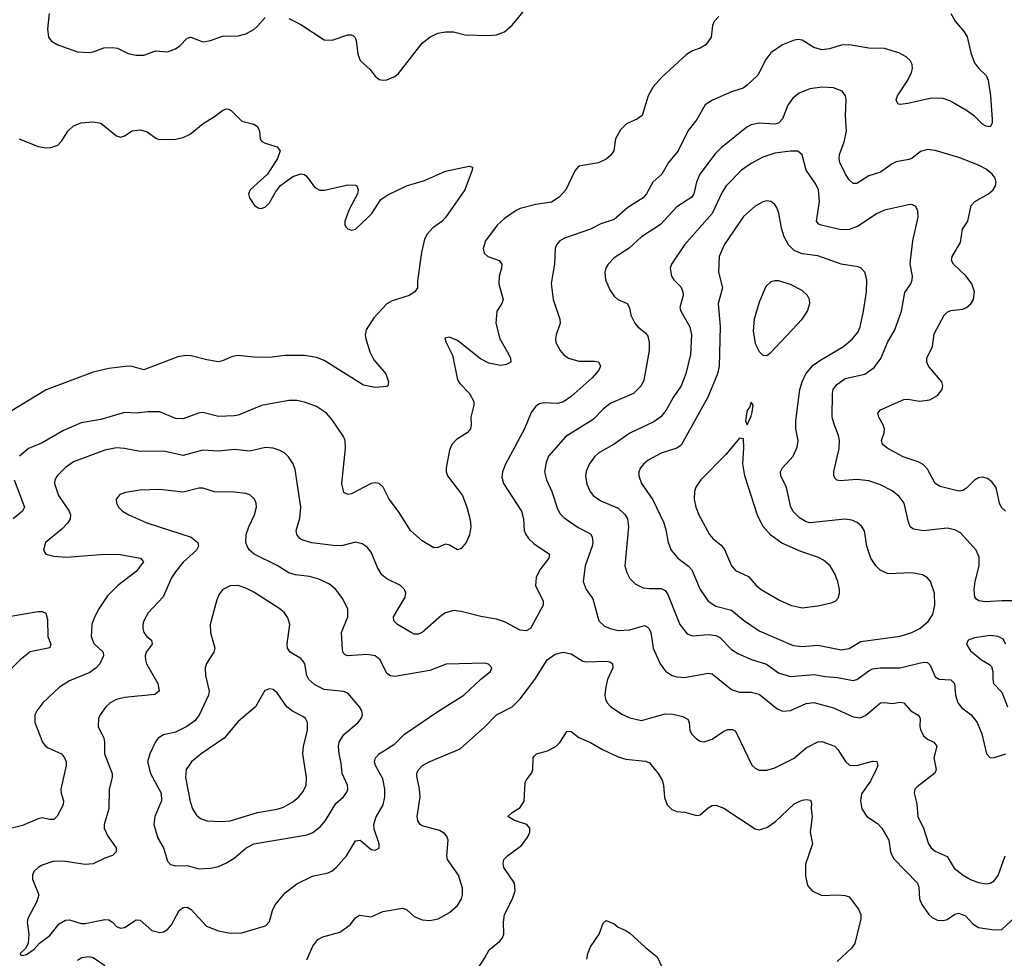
# Model space of a CAD drawing. Header units: inches. Extents: x 501419 to 657765, y 482282 to 547532.
# Tile 67 of 225: x 573195 to 578222, y 505126 to 509919. Entities that reach past the tile are written whole.
import ezdxf

# ---------------------------------------------------------------- set-up
doc = ezdxf.new("R2010")
doc.units = ezdxf.units.IN
doc.header["$MEASUREMENT"] = 0
doc.layers.add('A5570', color=7, linetype='Continuous')

msp = doc.modelspace()

# ---------------------------------------------------------------- linework, layer by layer
at = {"layer": 'A5570', "color": 6}
for points, elevation in [([(574570, 509925.1), (574630, 509894.3), (574750, 509817), (574790, 509815.2), (574870, 509841.3), (574890, 509842.3), (574897.9, 509837.9), (574907.8, 509827.8), (574912.9, 509812.9), (574922.3, 509742.3), (574933.3, 509710), (574984.9, 509664.9), (575010.1, 509630.1), (575030, 509613.6), (575050, 509609.7), (575070, 509612.6), (575110, 509628.9), (575130, 509643.7), (575250, 509799.2), (575290, 509830.1), (575330, 509850.1), (575370, 509857.4), (575410, 509856.8), (575470, 509842.2), (575590, 509838.8), (575630, 509842.5), (575670, 509857), (575710, 509891.4), (575790.6, 509989.4)], 2100), ([(577948.9, 509950), (577971.5, 509911.5), (578017, 509857), (578032.2, 509832.2), (578051, 509750), (578070, 509698.6), (578090, 509672), (578130, 509633.3), (578140.4, 509610), (578151.6, 509530), (578160.5, 509410), (578160.8, 509390), (578150, 509372.3), (578130, 509375.5), (578110, 509386.3), (578070, 509425.9), (578030, 509455.4), (577944.9, 509504.9), (577910, 509517.4), (577850, 509518.2), (577730, 509491), (577690, 509486.7), (577678.2, 509490), (577669.9, 509509.9), (577677.1, 509530), (577730, 509610.1), (577749.1, 509650), (577753.5, 509670), (577752.6, 509690), (577742.3, 509710), (577720.6, 509730), (577683.4, 509750), (577610, 509772.6), (577530, 509774.2), (577430, 509790.9), (577390, 509788.1), (577330, 509770.4), (577290, 509765.3), (577250, 509777.5), (577190, 509814.1), (577170, 509817.4), (577150, 509814.5), (577090, 509790.7), (577030.4, 509750), (577004, 509716), (576963.9, 509636.1), (576910, 509584.1), (576888.3, 509570), (576829.7, 509550.3), (576732.5, 509507.5), (576694.9, 509485.1), (576652.3, 509410), (576607.5, 509352.5), (576556.6, 509250), (576507.9, 509190), (576473.9, 509130), (576427.3, 509090), (576395.6, 509030), (576378.5, 509010), (576300.8, 508959.2), (576230, 508898.9), (576162.9, 508877.1), (576110, 508848.6), (575976.2, 508803.8), (575952.9, 508790), (575936.8, 508770), (575929.2, 508750), (575925.6, 508670), (575908.2, 508571.8), (575918.3, 508490), (575953.5, 508390), (575955.5, 508370), (575935.1, 508310), (575931, 508290), (575933.3, 508270), (575954.2, 508230), (575970.9, 508210), (575997.2, 508190), (576050, 508174.7), (576130, 508176), (576150, 508171.8), (576160.4, 508150), (576152, 508130), (576118, 508090), (576010, 507995.5), (575971.7, 507968.3), (575940.7, 507959.3), (575870, 507962.3), (575850, 507957.9), (575830, 507946.1), (575806.6, 507913.4), (575772.6, 507830), (575676.1, 507650), (575659.9, 507610), (575656.6, 507583.4), (575664.7, 507550), (575757.4, 507410), (575767.3, 507370), (575770.7, 507310.7), (575779.1, 507290), (575793.2, 507270), (575822.6, 507242.6), (575899.5, 507190), (575896.7, 507170), (575851.4, 507110), (575832.9, 507070), (575829.6, 507030), (575868.5, 506950), (575868, 506930), (575803.4, 506810), (575781, 506799), (575750, 506801.2), (575670, 506843.8), (575630, 506857.9), (575550, 506871.6), (575450, 506897.7), (575410, 506901.7), (575370, 506891.1), (575350, 506878.3), (575250, 506789.1), (575230, 506781.1), (575210, 506781.9), (575190, 506791.1), (575124.1, 506830), (575104.9, 506850), (575104.4, 506870), (575163.3, 506970), (575166.1, 506990), (575160.3, 507010), (575139.6, 507030), (575070, 507064.3), (575044.6, 507084.6), (575021.5, 507121.5), (574990, 507199.6), (574970, 507225.1), (574943.2, 507243.2), (574910.5, 507250.5), (574845.1, 507234.9), (574810, 507231.9), (574686.9, 507246.9), (574640.9, 507260.9), (574626.2, 507270), (574609.9, 507290), (574606.2, 507310), (574626, 507374), (574631.2, 507430), (574601.9, 507621.9), (574591.9, 507651.9), (574567.5, 507687.5), (574547.5, 507707.5), (574520.8, 507720.8), (574490, 507730.7), (574450, 507733.9), (574370, 507716.6), (574290, 507723.6), (574210, 507716.5), (574130, 507720.7), (574030, 507693.2), (573930, 507715.2), (573810, 507713.5), (573730, 507729.8), (573690, 507732), (573630, 507720.6), (573470, 507660.5), (573430, 507632.8), (573386.4, 507590), (573374.1, 507570), (573372.5, 507550), (573393.2, 507490), (573448.8, 507410), (573454.8, 507390), (573453.1, 507370), (573441.7, 507350), (573410, 507317), (573327, 507250), (573317.5, 507210), (573328.4, 507190), (573370, 507178.8), (573434.6, 507174.6), (573630, 507189.1), (573707.6, 507187.6), (573811.3, 507170), (573827.2, 507150), (573790, 507101.1), (573697.1, 507030), (573643.5, 506976.5), (573598.7, 506910), (573574.8, 506865.2), (573563, 506830), (573560.5, 506770), (573574.5, 506734.5), (573622, 506690), (573622.9, 506670), (573604, 506630), (573585.8, 506610), (573553.8, 506586.2), (573450, 506543.5), (573398.2, 506510), (573313.5, 506430), (573282.4, 506390), (573273.4, 506370), (573272.1, 506330), (573312.4, 506230), (573327.3, 506210), (573340.8, 506200.8), (573409.6, 506169.6), (573424.9, 506150), (573431.9, 506130), (573433.2, 506110), (573405.8, 505990), (573407, 505970), (573418.9, 505930), (573417.3, 505910), (573387.3, 505852.7), (573370, 505834.5), (573350, 505834.4), (573310, 505843.6), (573290, 505839.2), (573210, 505803.8), (573090, 505776)], 2200), ([(576764.8, 509935.2), (576741.4, 509910), (576732.1, 509890), (576726.1, 509830), (576697.9, 509790), (576670, 509773.9), (576630, 509759.8), (576598.9, 509741.1), (576474.5, 509625.5), (576430, 509576.5), (576404.5, 509530), (576373.2, 509430), (576350, 509412.7), (576292.8, 509387.2), (576262.6, 509357.4), (576237.5, 509310), (576228.2, 509250), (576210, 509223.2), (576190, 509206.6), (576150, 509188.1), (576049.4, 509170.6), (576030, 509147.3), (575983.7, 509050), (575950, 509013.5), (575910, 508988), (575830, 508975.4), (575750, 508954.1), (575730, 508944.6), (575670, 508903.4), (575632.2, 508870), (575573.6, 508790), (575561.7, 508750), (575566.3, 508726.3), (575585.2, 508710), (575642.7, 508690), (575657.3, 508670), (575655.9, 508650), (575643.8, 508610), (575641.5, 508570), (575664.4, 508490), (575657.3, 508470), (575631, 508430), (575625.9, 508370), (575646.1, 508290), (575692.4, 508210), (575700.7, 508190), (575702.7, 508170), (575681.2, 508158.8), (575650, 508153.3), (575590, 508164.6), (575547.3, 508187.3), (575430, 508280.5), (575390, 508298.6), (575366.4, 508293.6), (575373.4, 508270), (575405.3, 508205.3), (575430, 508080.2), (575441.8, 508061.8), (575492, 508010), (575513.6, 507970), (575513.8, 507950), (575498.9, 507890), (575501, 507850), (575497.4, 507830), (575480.3, 507810), (575425.4, 507774.6), (575401.5, 507750), (575390, 507721.7), (575372.5, 507630), (575372.2, 507610), (575378.8, 507590), (575456.3, 507490), (575478.3, 507430), (575494.6, 507365.4), (575498.7, 507330), (575491.8, 507288.2), (575475, 507250), (575450, 507218), (575430, 507211.9), (575390, 507235.3), (575370, 507241.2), (575330, 507223.1), (575310, 507223), (575250, 507257.4), (575190, 507310.3), (575130, 507408), (575082.5, 507470), (575051.3, 507531.3), (575030, 507550.5), (575010, 507554.5), (574990, 507551.3), (574890, 507497.3), (574870, 507494.7), (574850, 507505.4), (574839.3, 507550), (574859.3, 507730), (574856.3, 507770), (574848.7, 507790), (574790, 507876), (574761.5, 507910), (574710, 507944.2), (574650, 507965.3), (574610, 507974.5), (574570, 507975), (574430, 507948.5), (574310, 507899.3), (574290, 507895.5), (574210, 507893), (574130, 507912.4), (574108.1, 507910), (574030, 507880.5), (573990, 507883.4), (573910, 507915.9), (573850, 507917.2), (573790, 507910.2), (573730, 507913.4), (573610, 507877.2), (573510, 507861.3), (573418.3, 507821.7), (573310, 507758.2), (573241, 507730), (573193.7, 507690)], 2100), ([(573346.3, 509950), (573337.8, 509870), (573342.9, 509830), (573358.6, 509810), (573390, 509790.3), (573490, 509754.1), (573550, 509751.4), (573570, 509754.3), (573625.2, 509774.8), (573670, 509777.3), (573694, 509774.1), (573750, 509747), (573790, 509738.5), (573830, 509738.7), (573890, 509759.7), (573950, 509754.4), (573990.3, 509769.7), (574013.8, 509786.2), (574050, 509825.1), (574069.7, 509830), (574130, 509805.6), (574170, 509813.3), (574230, 509834.8), (574310, 509836.4), (574350, 509846.6), (574390, 509868.7), (574410, 509885.3), (574447.8, 509930)], 2100), ([(578229, 507409), (578207.3, 507427.3), (578197.7, 507450), (578180.1, 507530), (578159, 507559), (578136, 507576), (578110, 507583.6), (578090, 507580.1), (578070, 507568), (578030, 507526.9), (578010, 507515.5), (577990, 507511.3), (577894.8, 507534.8), (577869.9, 507550), (577830, 507624.6), (577808.5, 507648.5), (577782, 507662), (577706.2, 507686.2), (577627.2, 507730), (577600.6, 507750), (577595.2, 507770), (577608.9, 507810), (577609.7, 507830), (577604.1, 507850), (577580.8, 507890), (577576.7, 507910), (577590, 507926.4), (577710, 507979), (577730, 507982.1), (577790, 507971.5), (577841.8, 507978.2), (577880.3, 507999.7), (577904.8, 508030), (577908.1, 508050), (577902.7, 508070), (577834.6, 508150), (577826.4, 508170), (577827.4, 508190), (577856.2, 508250), (577864.3, 508315.7), (577914.5, 508410), (577930, 508425.2), (577950, 508434.1), (578010, 508441.4), (578030, 508448.8), (578052.1, 508467.9), (578065.3, 508490), (578070.5, 508530), (578057.1, 508570), (578027.9, 508610), (577962.2, 508670), (577952.5, 508690), (577955.4, 508710), (577998, 508782), (578009, 508850), (578035.3, 508890), (578053, 508970), (578071.5, 508990), (578140.8, 509030), (578164.6, 509050), (578177.8, 509070), (578181.1, 509090), (578175.8, 509110), (578160.9, 509130), (578130, 509155.1), (578090, 509176.2), (577990, 509215.9), (577870, 509251.9), (577830, 509256.3), (577794.8, 509245.2), (577750, 509210.8), (577735.3, 509204.7), (577670, 509192.7), (577650, 509183.1), (577590, 509139.6), (577530, 509121.2), (577470, 509082), (577450, 509081.9), (577430, 509101.2), (577411, 509131), (577383, 509190), (577378.7, 509210), (577381, 509230), (577404.2, 509295.8), (577417, 509350), (577411, 509430), (577414.2, 509510), (577411, 509531), (577393.6, 509553.6), (577350.4, 509570.4), (577290, 509574.5), (577230, 509566), (577175.7, 509544.3), (577141.9, 509518.1), (577116.8, 509483.2), (577090, 509412.2), (577070, 509391.5), (577050, 509385), (576970, 509391.5), (576930, 509382.5), (576908, 509370), (576776.1, 509263.9), (576746.6, 509233.4), (576667.7, 509130), (576650.2, 509090), (576637.7, 509030), (576626.5, 509013.5), (576550, 508963.2), (576466.3, 508873.7), (576370.4, 508810), (576307.2, 508752.8), (576230, 508702.4), (576199, 508670), (576187.5, 508650), (576182, 508630), (576185.6, 508590), (576210, 508536.8), (576230, 508506.6), (576249.6, 508489.6), (576297.5, 508470), (576308.3, 508448.3), (576316.3, 508410), (576335.4, 508370), (576351.8, 508350), (576390, 508320.8), (576402.8, 508302.8), (576409.7, 508270), (576408.5, 508230), (576382.4, 508077.6), (576368.7, 508050), (576329.1, 508010.9), (576210, 507958.4), (576174, 507930), (576122.8, 507877.2), (575984.1, 507790), (575895.3, 507690), (575882.4, 507657.6), (575874.5, 507610), (575884.2, 507570), (575912.6, 507510), (575940.9, 507420.9), (575955.3, 507395.3), (575975.8, 507375.8), (576046.7, 507326.7), (576110, 507294.3), (576118.9, 507278.9), (576121.9, 507250), (576118.7, 507230), (576081.9, 507130), (576071.4, 507050), (576086.6, 507010), (576121.4, 506961.4), (576152.9, 506850), (576181.6, 506821.6), (576209.6, 506809.6), (576250, 506800.8), (576310, 506803.1), (576385.4, 506825.4), (576399.3, 506819.3), (576409.3, 506809.3), (576416.9, 506790), (576429.4, 506709.4), (576464.4, 506630), (576492.9, 506592.9), (576526.8, 506570), (576550, 506562.8), (576590, 506559.7), (576710, 506582.2), (576730, 506578.2), (576830, 506499.2), (576870, 506485.3), (576930, 506485.9), (576970, 506475.6), (577061.2, 506401.2), (577090, 506388.7), (577130, 506392.3), (577210, 506427.7), (577250, 506431.7), (577350, 506405.2), (577450, 506359.6), (577485.9, 506354.1), (577513.9, 506366.1), (577590, 506430.3), (577610, 506433.2), (577650, 506427.5), (577690, 506433.4), (577710, 506430.1), (577744.9, 506390), (577786.2, 506366.2), (577793.1, 506350), (577790.2, 506310), (577793.8, 506293.8), (577810, 506262.4), (577830, 506244.9), (577863.1, 506230), (577877.9, 506210), (577861.9, 506150), (577873.9, 506090), (577867.8, 506072.2), (577777.8, 506002.2), (577766.1, 505990), (577761.7, 505970), (577775.3, 505915.3), (577780.2, 505850), (577810.3, 505790), (577835.6, 505710), (577849.6, 505689.6), (577870, 505673.6), (577930, 505645.9), (577966.8, 505586.8), (578012.1, 505550), (578050, 505528.4), (578090, 505514), (578130, 505506.9), (578150, 505509.8), (578170, 505522.4), (578190.4, 505549.6), (578226.6, 505650)], 2300), ([(573192, 509310), (573290, 509271.7), (573330, 509265.1), (573353.7, 509266.3), (573390, 509277.6), (573410, 509300.5), (573440.8, 509350), (573470, 509376.7), (573510, 509392.2), (573570, 509398.1), (573610.2, 509390), (573690, 509325.8), (573710, 509319.4), (573730, 509326), (573770, 509351), (573810, 509356.9), (573845.8, 509345.8), (573890, 509314.2), (573908, 509308), (573991.1, 509308.9), (574030, 509318.2), (574065.4, 509334.6), (574131.4, 509388.6), (574190, 509424.1), (574230, 509456.1), (574250, 509463.5), (574262, 509462), (574275.2, 509455.2), (574330, 509401.2), (574390, 509386.2), (574410, 509374.3), (574419.4, 509350), (574422.6, 509310), (574430, 509298.9), (574448.3, 509288.2), (574510.1, 509270.1), (574524.9, 509250), (574510.8, 509210), (574460.6, 509130), (574372.1, 509050), (574363, 509030), (574368.8, 509010), (574394.3, 508970), (574416.1, 508956.1), (574430, 508954.5), (574450, 508963.4), (574470, 508983.2), (574501.4, 509038.6), (574527.6, 509072.4), (574590, 509117.9), (574630, 509132.6), (574650, 509128.2), (574660.1, 509120.1), (574702, 509062), (574728.1, 509048.1), (574751.8, 509048.2), (574870, 509076.1), (574910, 509073.6), (574915.8, 509070), (574923.9, 509050), (574920.5, 509030), (574878.1, 508950), (574855.2, 508890), (574855.2, 508870), (574861, 508861), (574870, 508850.3), (574890, 508844.8), (574910, 508849.4), (574970, 508905.3), (574993, 508930), (575039.9, 509000.1), (575074.8, 509025.2), (575170, 509071.5), (575261.3, 509098.7), (575370, 509145.6), (575490.3, 509170.3), (575506.4, 509166.4), (575504.6, 509150), (575467.5, 509050), (575370, 508909.5), (575350, 508888.1), (575304.5, 508855.5), (575276, 508824), (575261.7, 508798.3), (575246.2, 508730), (575225.8, 508585.8), (575227.1, 508550), (575212.5, 508530), (575183.5, 508510), (575096.2, 508483.8), (575070, 508467.5), (575003.1, 508396.9), (574964.5, 508335.5), (574959.6, 508310), (574961.7, 508290), (574982.3, 508222.3), (575002.8, 508182.8), (575063.9, 508110), (575078.5, 508070), (575075.6, 508050), (575070, 508045.6), (575010, 508041.2), (574950, 508052.3), (574750, 508179.2), (574710, 508194.8), (574650, 508204.2), (574550, 508203.9), (574470, 508193.5), (574390, 508195.1), (574310, 508203.8), (574281.2, 508198.8), (574230, 508176.5), (574210, 508172.5), (574150, 508182), (574070, 508203.4), (574044.8, 508204.8), (574003.1, 508196.9), (573830, 508130.3), (573770, 508147.9), (573750, 508149.6), (573650, 508137.3), (573570, 508118.8), (573330, 508028.2), (573110, 507894.9)], 2000), ([(578370, 506950.7), (578210, 506951.7), (578126.4, 506946.4), (578091.3, 506951.3), (578079.8, 506959.8), (578070.9, 506970.9), (578068.7, 507008.7), (578073.8, 507050), (578094.6, 507130), (578093.9, 507173.9), (578078.9, 507210), (577998.4, 507298.4), (577970, 507313.9), (577930, 507321.9), (577810, 507308.9), (577757.8, 507317.8), (577742.4, 507330), (577732.6, 507352.6), (577710.9, 507450), (577684.9, 507484.9), (577650, 507513), (577590, 507543.6), (577530, 507563.6), (577470, 507570.6), (577383.8, 507563.8), (577367.2, 507567.2), (577357.1, 507577.1), (577351.6, 507591.6), (577351.7, 507611.7), (577378.6, 507730), (577381.5, 507770), (577376.5, 507796.5), (577352.8, 507852.8), (577343.5, 507890), (577345.4, 508010), (577349.2, 508030), (577365.6, 508054.4), (577410, 508086.3), (577510, 508109.4), (577557.6, 508142.4), (577591.2, 508188.8), (577625.9, 508270), (577664.1, 508335.9), (577697.1, 508430), (577713.6, 508526.4), (577744.4, 508570), (577752, 508590), (577752.7, 508610), (577741.5, 508670), (577742.9, 508690), (577755.8, 508790), (577783.1, 508910), (577781, 508941), (577770, 508965.8), (577750, 508974.7), (577733.4, 508973.4), (577610, 508946.7), (577570, 508928.2), (577475.4, 508864.6), (577430, 508847.1), (577390, 508845.8), (577287.6, 508870), (577275.7, 508875.7), (577263.2, 508890), (577278.4, 508990), (577272.9, 509050), (577259.1, 509079.1), (577210.8, 509150), (577189.5, 509229.5), (577167.3, 509247.3), (577130, 509247.5), (577050, 509237.4), (576990, 509217.4), (576930, 509184.6), (576880.5, 509150), (576802.7, 509070), (576782, 509038), (576730.6, 508929.4), (576589.6, 508770), (576522.9, 508670), (576516.6, 508650), (576523.4, 508610), (576535.5, 508590), (576570, 508554.3), (576581.6, 508530), (576582.9, 508510), (576566.2, 508450), (576571.4, 508430), (576616.9, 508350), (576624.9, 508310), (576620.9, 508210), (576596.2, 508110), (576572.4, 508050), (576531.7, 507990), (576495.7, 507924.3), (576469.4, 507890.6), (576433.7, 507866.3), (576310, 507808.2), (576230, 507751.9), (576152.7, 507707.3), (576130, 507686.9), (576103.5, 507650), (576088.1, 507611.9), (576084.4, 507590), (576090, 507547.8), (576107.9, 507510), (576123.3, 507490), (576162.2, 507462.2), (576250, 507424.8), (576286, 507390), (576298, 507370), (576304.2, 507330), (576285.6, 507130), (576295.4, 507095.4), (576310, 507066.4), (576338.2, 507038.2), (576377.7, 507017.7), (576410, 507013.7), (576470, 507015.2), (576490, 507004.1), (576504, 506984), (576565.8, 506830), (576603.1, 506783.1), (576630, 506772.2), (576710, 506779.8), (576750, 506774.6), (576770, 506764.4), (576830, 506703.4), (576862.2, 506682.2), (576931.9, 506651.9), (577008, 506628), (577070, 506583.1), (577130, 506565.9), (577250, 506574.6), (577310, 506564.4), (577370, 506560.5), (577450, 506544.8), (577470, 506550), (577530, 506594.8), (577550, 506603.9), (577590, 506608.6), (577688.6, 506608.6), (577810, 506638.5), (577830, 506636.6), (577843, 506623), (577870, 506563.8), (577890, 506551.4), (577950, 506547.6), (577968.3, 506530), (577972.4, 506470), (577985, 506430), (578005.2, 506405.2), (578052.7, 506370), (578083.4, 506330), (578107.2, 506272.8), (578130.6, 506170.6), (578150, 506150.5), (578170, 506151.8), (578229.6, 506170.4)], 2400), ([(573167.4, 507570), (573219.8, 507430), (573210.1, 507410), (573162.7, 507370)], 2100), ([(573130, 506869.8), (573290, 506897.6), (573310, 506897.7), (573328.6, 506888.6), (573336.8, 506856.8), (573338.9, 506770), (573353.9, 506730), (573349.3, 506710.7), (573249.1, 506690.9), (573197.5, 506650), (573093.7, 506546.3)], 2100), ([(578230.2, 506730), (578216, 506756), (578190.1, 506770.1), (578150, 506774.9), (578070, 506763.1), (578037, 506750), (578028.6, 506730), (578050, 506695.6), (578105.2, 506650), (578146.9, 506626.9), (578156.8, 506616.8), (578164.2, 506590), (578163.3, 506550), (578167.6, 506530), (578210, 506485.5), (578238.5, 506410)], 2500), ([(574661.3, 505118.7), (574692.1, 505187.9), (574717.6, 505222.4), (574743.6, 505236.4), (574830, 505258.8), (574883.1, 505296.9), (574910, 505333.4), (574930, 505346.4), (574990, 505337.9), (575050, 505365.3), (575150, 505382.9), (575170, 505375.9), (575210, 505339.9), (575250, 505322.5), (575290, 505318.6), (575332.3, 505327.7), (575390, 505359.9), (575430, 505395.9), (575451.7, 505430), (575456.8, 505450), (575455.7, 505484.3), (575435, 505550), (575380.3, 505630), (575376.8, 505650), (575382.5, 505730), (575375.9, 505750), (575363.5, 505763.5), (575338.4, 505778.4), (575250, 505803.3), (575240.1, 505810), (575228.3, 505828.3), (575225.3, 505850), (575239.6, 505950), (575236.6, 505990), (575223.2, 506056.8), (575222.3, 506070), (575230, 506087.7), (575252.2, 506110), (575286, 506130), (575444.9, 506195.1), (575570, 506307.3), (575630, 506368.8), (575710.4, 506410), (575750, 506450.8), (575825.2, 506550), (575889.1, 506650.9), (575930, 506679.8), (575970, 506689.3), (576010, 506680.9), (576070, 506643.6), (576090, 506639.5), (576190, 506643.7), (576210, 506639.2), (576222.7, 506630), (576223.1, 506610), (576196.8, 506550), (576187.3, 506512.7), (576183.2, 506470), (576185.9, 506450), (576195.1, 506430), (576212.2, 506412.2), (576270, 506373.1), (576310, 506353.3), (576370, 506341.2), (576490, 506373.7), (576530, 506372.9), (576581.1, 506361.1), (576607, 506347), (576613.4, 506330), (576616.6, 506290), (576627.3, 506270), (576650, 506247.4), (576670, 506235.5), (576690, 506231.6), (576730, 506245.8), (576790, 506286.6), (576810, 506293.9), (576834.4, 506294.4), (576847.6, 506287.6), (576855.6, 506275.6), (576933, 506113), (576950, 506096.3), (576970, 506087.3), (577010, 506086.1), (577050, 506098.8), (577150, 506148.9), (577210, 506200.8), (577270, 506231.7), (577290, 506233.9), (577356.4, 506210), (577373.1, 506193.1), (577410.8, 506130.8), (577431.8, 506111.8), (577470, 506110.4), (577550, 506133.3), (577571.1, 506131.1), (577576.2, 506110), (577567.9, 506090), (577539.4, 506030), (577493.6, 505966.4), (577488.5, 505930), (577495.3, 505890), (577519.5, 505850), (577574.8, 505814.8), (577596.6, 505790), (577632.6, 505730), (577641.6, 505670), (577656.1, 505636.1), (577779.7, 505510), (577786.6, 505490), (577788.8, 505430), (577800.4, 505400.4), (577836.8, 505350), (577854.4, 505334.4), (577881.6, 505321.6), (577910, 505319.4), (577930, 505324.9), (577970, 505351.3), (577990, 505356), (578023.5, 505343.5), (578061.4, 505301.4), (578090, 505283.9), (578170, 505270.8), (578210, 505273.7), (578350, 505405)], 2200), ([(575531.8, 505070), (575570.8, 505129.2), (575591.6, 505170), (575646.7, 505213.3), (575660.9, 505230), (575667.6, 505250), (575664.8, 505310), (575669.7, 505350), (575711.3, 505430), (575725, 505470), (575721, 505510), (575667.2, 505590), (575662.9, 505610), (575667.5, 505630), (575686.2, 505650), (575757.1, 505702.9), (575790, 505746.1), (575800.2, 505770), (575799.9, 505790), (575784.9, 505810), (575721.5, 505830), (575688.1, 505850), (575709, 505870), (575750, 505896.7), (575770.8, 505929.2), (575776.3, 506023.7), (575782.3, 506037.7), (575810, 506072.4), (575815.3, 506090), (575816.6, 506150), (575821.6, 506158.4), (575833.3, 506170), (575890, 506185.1), (575932.1, 506207.9), (575952.5, 506227.5), (575990, 506286.6), (576010, 506284), (576050, 506253.3), (576110, 506228.8), (576170, 506193.1), (576250, 506155), (576290, 506142.5), (576390, 506133.2), (576410, 506123.7), (576455.7, 506070), (576475.4, 506035.4), (576482.3, 506010), (576487.3, 505947.3), (576501.7, 505910), (576525.4, 505885.4), (576550, 505876.3), (576592, 505872), (576650, 505855.8), (576662.6, 505857.4), (576670, 505858.7), (576710, 505894.4), (576730, 505906.4), (576750, 505908.3), (576790, 505893.5), (576950, 505787), (576970, 505781.4), (577010, 505794.7), (577054.8, 505825.2), (577150, 505914.3), (577190, 505932.9), (577210, 505936.4), (577233.2, 505933.2), (577238, 505918), (577235.8, 505890), (577240.6, 505850), (577230.8, 505770), (577242.5, 505710), (577207.4, 505607.4), (577207.6, 505547.6), (577217.8, 505497.8), (577241.5, 505470), (577290, 505447.5), (577371.1, 505451.1), (577410, 505447.2), (577430, 505439.5), (577477.7, 505377.7), (577490.1, 505350), (577490, 505328.4), (577458.5, 505201.5), (577442.2, 505177.8), (577369.6, 505110)], 2100), ([(576090, 505122), (576095.3, 505150), (576110, 505185.5), (576153, 505250), (576174.3, 505305.7), (576190, 505318.4), (576230, 505302), (576250, 505285.3), (576290, 505268.7), (576310, 505254.6), (576390, 505181.1), (576450, 505133.6), (576508.6, 505008.6)], 2000), ([(573490, 505116.4), (573511.8, 505130), (573550, 505135.5), (573570, 505130.8), (573630, 505089.5)], 2200)]:
    msp.add_lwpolyline(points, dxfattribs=dict(at, elevation=elevation))
for points, elevation in [([(577010, 508993.8), (576990, 508989.5), (576950, 508967.2), (576890, 508914), (576792.4, 508770), (576766.7, 508710), (576763.1, 508630), (576783.4, 508550), (576761.8, 508470), (576772.3, 508352.3), (576767.2, 508150), (576758.7, 508110), (576709.1, 507990.9), (576572.8, 507747.2), (576550, 507730.3), (576470, 507705.6), (576404, 507670), (576380.6, 507650), (576365.5, 507630), (576356.9, 507610), (576355.6, 507590), (576370.3, 507550), (576427.8, 507467.8), (576484.1, 507350), (576494.8, 507314.8), (576505.5, 507250), (576521.5, 507210), (576555, 507170), (576609.2, 507129.2), (576626.6, 507110), (576669.4, 507010), (576710, 506949.6), (576750, 506923.7), (576830, 506903.7), (576890, 506852.4), (576970, 506798.6), (577144.1, 506724.1), (577190, 506718.8), (577270, 506724.7), (577390, 506700.7), (577430, 506708.9), (577490, 506743.8), (577690, 506771.2), (577750, 506789.2), (577790.1, 506810.1), (577834.3, 506845.7), (577858, 506882), (577866.8, 506930), (577866.5, 506990), (577845.7, 507050), (577829.5, 507069.5), (577804.6, 507084.6), (577750, 507094.6), (577630, 507089.1), (577588.1, 507108.1), (577567, 507130), (577541.5, 507170), (577520.3, 507230), (577508.2, 507308.2), (577493.4, 507333.4), (577471.4, 507351.4), (577442.9, 507362.9), (577407.8, 507367.8), (577230, 507350.4), (577210, 507355.6), (577175.8, 507375.8), (577146.4, 507406.4), (577132.5, 507430), (577110.2, 507530), (577081.7, 507590), (577080.2, 507610), (577089.2, 507630), (577143.8, 507690), (577164.3, 507735.7), (577169.1, 507770), (577158.6, 507830), (577158.4, 507870), (577178.2, 508030), (577189.8, 508070), (577209.5, 508110.5), (577245.6, 508154.4), (577280.5, 508179.5), (577401.3, 508250), (577447.2, 508290), (577475.4, 508324.6), (577486.5, 508350), (577503.1, 508430), (577519.4, 508530), (577520.9, 508590), (577509.5, 508630), (577491.4, 508650), (577476.6, 508656.6), (577390, 508670.8), (577270, 508712.9), (577190, 508724), (577150, 508741.2), (577121.2, 508770), (577097.9, 508810), (577085, 508855), (577071.7, 508931.7), (577060.3, 508960.3), (577050, 508976.1), (577030, 508989.9)], 2500), ([(577050, 508586.4), (577030, 508581.3), (577003.9, 508556.1), (576970, 508477), (576945.9, 508390), (576939.8, 508330), (576950, 508265.5), (576970, 508224.8), (576990, 508206), (577010, 508204.6), (577030, 508218.9), (577190.6, 508390), (577218, 508430), (577229.5, 508470), (577226.8, 508490), (577217.7, 508510), (577190, 508536.8), (577130, 508567), (577070, 508584.8)], 2600), ([(576930, 507966), (576920.7, 507939.3), (576910, 507925.2), (576906, 507906), (576901.3, 507870), (576910, 507850.8), (576930, 507894.8), (576934.1, 507914.1), (576939.6, 507950)], 2600), ([(576870, 507782), (576800.4, 507699.6), (576673.1, 507570), (576647.3, 507532.7), (576639.9, 507510), (576638.6, 507470), (576647.3, 507430), (576662.5, 507390), (576717.6, 507290), (576734.6, 507270), (576776.3, 507236.3), (576793.9, 507213.9), (576830, 507130.1), (576850, 507106.8), (576916, 507076), (576955.1, 507030), (576980.4, 507010), (577074.3, 506954.3), (577130, 506928.8), (577190, 506915.7), (577270, 506926.7), (577339, 506941), (577359.8, 506950), (577374.5, 506965.5), (577381.6, 506990), (577381.2, 507010), (577372.4, 507050), (577357.1, 507090), (577332.9, 507130), (577298.7, 507158.7), (577272.8, 507172.8), (577183.4, 507203.4), (577086.7, 507246.7), (577030, 507287.4), (576991.4, 507331.4), (576964.1, 507384.1), (576897.6, 507590), (576888.1, 507651.9), (576892.6, 507732.6), (576890, 507778)], 2600), ([(574110, 507527.6), (574030, 507507), (573910, 507519.7), (573810, 507516.5), (573736.1, 507503.9), (573705.9, 507494.1), (573687.5, 507470), (573689, 507450), (573699.2, 507430), (573720.4, 507410), (573752.1, 507390), (573843.7, 507350), (574070, 507276.4), (574104.8, 507250), (574109, 507230), (574098.7, 507210), (574030, 507149.1), (573990, 507100.4), (573970, 507069.5), (573927.6, 506972.4), (573850.9, 506890), (573829.8, 506850), (573824.1, 506830), (573823.5, 506810), (573829.1, 506790), (573843.7, 506770), (573868.6, 506750), (573872.4, 506730), (573841.5, 506690), (573836, 506670), (573837, 506650), (573843.5, 506630), (573899.8, 506530), (573907.3, 506490), (573886, 506474), (573730, 506457.3), (573690, 506447.2), (573657.4, 506430), (573634.9, 506410), (573606.6, 506370), (573598.3, 506350), (573596.3, 506310), (573624.5, 506250), (573628.5, 506230), (573627.8, 506170), (573667.2, 506070), (573667.3, 506050), (573652.1, 505990), (573649.8, 505890), (573626.4, 505810), (573627.4, 505790), (573646.2, 505750), (573687.1, 505690), (573688.6, 505670), (573669.6, 505650.4), (573630, 505637.7), (573570, 505608.7), (573530, 505604.4), (573430, 505620.4), (573370, 505621.8), (573310, 505602), (573289.2, 505590), (573268.4, 505570), (573260.3, 505550), (573260.4, 505530), (573293, 505450), (573283.4, 505416.6), (573237.5, 505330), (573233.9, 505310), (573242.8, 505250), (573238.7, 505201.3), (573224.6, 505175.4), (573197, 505150), (573202, 505142), (573210, 505140.2), (573230, 505146.1), (573270, 505172.6), (573296.6, 505203.4), (573350, 505243.4), (573397.7, 505302.3), (573430, 505320.8), (573450, 505323.2), (573510, 505304.4), (573530, 505303.2), (573630, 505324.4), (573650, 505323.2), (573669.9, 505309.9), (573690, 505288.2), (573710, 505280.1), (573730, 505283.2), (573790, 505322.1), (573810, 505321.5), (573870, 505268), (573910, 505257.5), (573930, 505261.4), (573950, 505273.2), (573970, 505297.2), (574009.5, 505370.5), (574030, 505385.1), (574050, 505387.4), (574070, 505376), (574148.3, 505290), (574210, 505265.9), (574270, 505253.8), (574330, 505256.3), (574450, 505292.7), (574470, 505314.6), (574485.9, 505370), (574500.1, 505399.9), (574550, 505460.4), (574610, 505506.1), (574690, 505545.2), (574770, 505562.5), (574790, 505572), (574811, 505589), (574864.1, 505650), (574910, 505725.9), (574933.9, 505730), (574990, 505682), (575010, 505677.7), (575030, 505688.6), (575031.4, 505710), (575005.6, 505785.6), (575004.1, 505810), (575014.4, 505845.6), (575050.5, 505910), (575058.8, 505950), (575059.4, 505990), (575050, 506043.2), (575011.1, 506110), (575007.6, 506130), (575012.3, 506150), (575031.2, 506170), (575110, 506221), (575160.2, 506270), (575330, 506386.4), (575463.7, 506470), (575550, 506551.1), (575598.2, 506590), (575605.2, 506610), (575588.1, 506628.1), (575570, 506632.9), (575372.6, 506627.4), (575290, 506596.6), (575110, 506564.9), (575088.7, 506568.7), (575070, 506581.1), (575036.2, 506650), (575010.6, 506670.6), (574970, 506677), (574870.2, 506670.2), (574856.3, 506676.3), (574846.6, 506686.6), (574842.7, 506702.7), (574838.3, 506790), (574870.2, 506870), (574870.3, 506910), (574843.3, 506963.3), (574809, 507009), (574776.4, 507036.4), (574722.4, 507062.4), (574675.1, 507075.1), (574604.1, 507084.1), (574570, 507094.8), (574510, 507132.2), (574392.9, 507190), (574369.2, 507210), (574356, 507230), (574350, 507250), (574351.7, 507290), (574364.9, 507330), (574394.3, 507390), (574404.8, 507430), (574402.8, 507450), (574393.8, 507470), (574370, 507492.6), (574350, 507499.6), (574290, 507507.1), (574190, 507507.3), (574130, 507526.1)], 2300), ([(574310, 507029), (574270, 507028.4), (574232.1, 507010), (574214, 506986), (574202.7, 506957.3), (574167.9, 506830), (574169.2, 506790), (574191, 506710), (574187, 506690), (574148.4, 506631.6), (574142.4, 506610), (574144.8, 506570), (574162.5, 506490), (574158.5, 506470), (574112.5, 506367.5), (574090, 506339.4), (574049, 506310), (573990, 506281.4), (573930, 506266.5), (573901.7, 506250), (573888.1, 506231.9), (573859.6, 506170), (573848.3, 506130), (573864, 506070), (573917.7, 505970), (573918.7, 505930), (573884.5, 505850), (573880.3, 505810), (573900, 505740), (573929.6, 505690), (573950, 505621.5), (573965.7, 505605.7), (573990, 505598.3), (574050, 505599.4), (574110, 505583.1), (574170, 505587.1), (574210, 505594.9), (574247.7, 505612.3), (574290, 505637.5), (574350, 505689), (574390, 505710.4), (574662.8, 505757.2), (574691.2, 505768.8), (574730, 505797.3), (574756, 505830), (574810, 505915.9), (574848.9, 505951.1), (574866.3, 505973.7), (574870.9, 505990), (574868.6, 506010), (574841.6, 506070), (574836.9, 506123.1), (574826.2, 506170), (574823.1, 506210), (574826.7, 506230), (574850, 506269), (574922.8, 506330), (574938.1, 506350), (574945.3, 506370), (574942.3, 506390), (574930.5, 506410), (574870, 506480.2), (574848.6, 506488.6), (574750, 506498.4), (574702.4, 506522.4), (574671.7, 506550), (574661.7, 506570), (574650.4, 506630), (574643.3, 506643.3), (574630, 506656.4), (574575.9, 506690), (574563.3, 506710), (574560.7, 506730), (574574.8, 506830), (574564.9, 506864.9), (574547.2, 506890), (574523.1, 506910), (574390, 506995.8), (574350, 507016.9)], 2400), ([(574470, 506502.7), (574446.2, 506493.8), (574399.2, 506410), (574310, 506335.9), (574238.8, 506250), (574121.6, 506170), (574071.8, 506130), (574046.1, 506090), (574042.5, 506050), (574066.2, 505926.2), (574077.6, 505890), (574097.3, 505857.3), (574119.3, 505839.3), (574150, 505827.7), (574230, 505825), (574270, 505828.4), (574410, 505871.3), (574510, 505886.9), (574542.2, 505897.8), (574590, 505925.9), (574619.8, 505950), (574642.4, 505977.6), (574657.5, 506010), (574659.8, 506050), (574640.3, 506170), (574644.7, 506210), (574664.8, 506290), (574664.6, 506330), (574654.1, 506350), (574640.9, 506360.9), (574588.2, 506388.2), (574558.7, 506410), (574510, 506481.2), (574490, 506498)], 2500)]:
    msp.add_lwpolyline(points, close=True, dxfattribs=dict(at, elevation=elevation))

doc.saveas('drawing.dxf')
